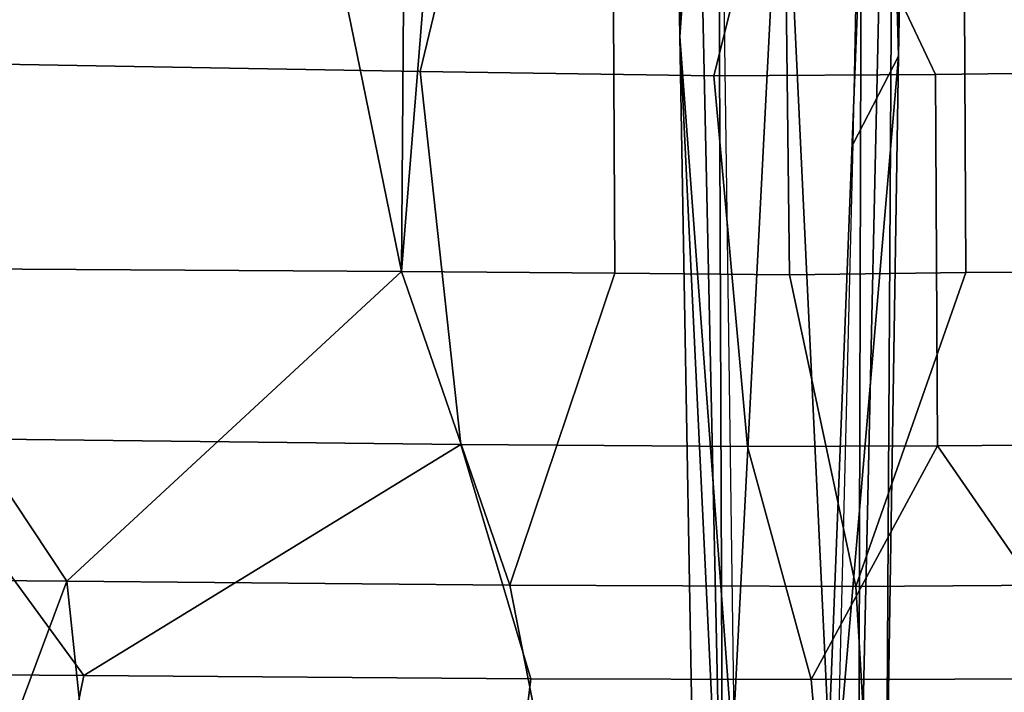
# Model space of a CAD drawing. Header units: millimetres. Extents: x -359 to 363, y -484 to 317.
# Tile 8 of 74: x -99 to 28, y -303 to -216. Entities that reach past the tile are written whole.
import ezdxf

# ---------------------------------------------------------------- set-up
doc = ezdxf.new("R2010")
doc.units = ezdxf.units.MM
doc.layers.add('Layer 01', color=7, linetype='Continuous', true_color=0x000000)

msp = doc.modelspace()

# ---------------------------------------------------------------- linework, layer by layer
at = {"layer": 'Layer 01'}
for points in [[(-4.469, 126.063, 479.001), (-24.22, 72.889, 479.038), (-22.597, -249.078, 479.034), (-0.024, -249.324, 478.999)], [(-0.024, -249.324, 478.999), (22.755, -249.01, 479.032), (20.872, 126.174, 479.028), (-4.469, 126.063, 479.001)], [(49.721, 125.533, 479.137), (20.872, 126.174, 479.028), (22.755, -249.01, 479.032), (51.738, -248.873, 479.149)], [(-47.321, 125.52, 479.127), (-119.741, 91.554, 479.542), (-50.117, -248.859, 479.143)], [(-24.22, 72.889, 479.038), (-47.321, 125.52, 479.127), (-50.117, -248.859, 479.143)], [(-120.159, -248.467, 479.543), (-50.117, -248.859, 479.143), (-119.741, 91.554, 479.542)], [(-24.22, 72.889, 479.038), (-50.117, -248.859, 479.143), (-22.597, -249.078, 479.034)], [(-14.194, -218.499, 112.354), (-15.288, -26.334, 185.713), (-15.884, -115.57, 140.033)], [(-8.634, -334.35, 107.228), (-9.162, -198.112, 156.21), (-15.288, -26.334, 185.713)], [(-8.634, -334.35, 107.228), (-15.288, -26.334, 185.713), (-14.194, -218.499, 112.354)], [(8.211, -232.397, 108.609), (10.714, -100.628, 143.951), (14.034, -221.038, 111.742)], [(15.995, -111.275, 140.939), (14.034, -221.038, 111.742), (10.714, -100.628, 143.951)], [(15.995, -111.275, 140.939), (13.705, -114.902, 163.469), (14.034, -221.038, 111.742)], [(-14.194, -218.499, 112.354), (-15.884, -115.57, 140.033), (-9.373, -151.008, 131.738)], [(8.895, -332.444, 106.374), (12.487, -319.549, 81.342), (13.705, -114.902, 163.469)], [(8.895, -332.444, 106.374), (13.705, -114.902, 163.469), (9.234, -202.49, 154.808)], [(12.487, -319.549, 81.342), (14.034, -221.038, 111.742), (13.705, -114.902, 163.469)], [(-9.373, -151.008, 131.738), (-7.137, -313.193, 83.507), (-14.194, -218.499, 112.354)], [(-115.354, -182.259, 398.572), (-37.792, -181.696, 398.937), (-47.694, -223.035, 398.839), (-119.1, -221.784, 398.497)], [(-37.792, -181.696, 398.937), (0.161, -183.878, 399), (-9.8, -223.573, 398.943), (-47.694, -223.035, 398.839)], [(38.12, -181.36, 398.937), (49.285, -223.049, 398.833), (18.808, -223.414, 398.927), (0.161, -183.878, 399)], [(18.808, -223.414, 398.927), (-9.8, -223.573, 398.943), (0.161, -183.878, 399)], [(-8.634, -334.35, 107.228), (-0.875, -184.081, 163.925), (-9.162, -198.112, 156.21)], [(5.041, -309.281, 118.191), (-0.875, -184.081, 163.925), (-8.634, -334.35, 107.228)], [(9.234, -202.49, 154.808), (-0.875, -184.081, 163.925), (5.041, -309.281, 118.191)], [(8.895, -332.444, 106.374), (9.234, -202.49, 154.808), (5.041, -309.281, 118.191)], [(-8.634, -334.35, 107.228), (-14.194, -218.499, 112.354), (-12.385, -320.864, 80.684)], [(-12.385, -320.864, 80.684), (-14.194, -218.499, 112.354), (-7.137, -313.193, 83.507)], [(14.034, -221.038, 111.742), (12.487, -319.549, 81.342), (6.224, -312.333, 83.596)], [(6.224, -312.333, 83.596), (8.211, -232.397, 108.609), (14.034, -221.038, 111.742)], [(-42.45, -271.226, 397.234), (-113.552, -270.407, 396.88), (-119.1, -221.784, 398.497), (-47.694, -223.035, 398.839)], [(-42.45, -271.226, 397.234), (-47.694, -223.035, 398.839), (-9.8, -223.573, 398.943), (-5.461, -271.477, 397.319)], [(19.072, -271.384, 397.303), (-5.461, -271.477, 397.319), (-9.8, -223.573, 398.943), (18.808, -223.414, 398.927)], [(47.713, -271.196, 397.211), (19.072, -271.384, 397.303), (18.808, -223.414, 398.927), (49.285, -223.049, 398.833)], [(-129.392, -288.59, 478.914), (-93.353, -288.905, 478.722), (-120.159, -248.467, 479.543)], [(-93.353, -288.905, 478.722), (-50.117, -248.859, 479.143), (-120.159, -248.467, 479.543)], [(-93.353, -288.905, 478.722), (-36.119, -289.41, 478.408), (-50.117, -248.859, 479.143)], [(-36.119, -289.41, 478.408), (-22.597, -249.078, 479.034), (-50.117, -248.859, 479.143)], [(-22.597, -249.078, 479.034), (-36.119, -289.41, 478.408), (8.518, -289.56, 478.324), (-0.024, -249.324, 478.999)], [(8.518, -289.56, 478.324), (22.755, -249.01, 479.032), (-0.024, -249.324, 478.999)], [(51.738, -248.873, 479.149), (22.755, -249.01, 479.032), (8.518, -289.56, 478.324), (52.377, -289.297, 478.485)], [(-113.552, -270.407, 396.88), (-42.45, -271.226, 397.234), (-91.12, -301.084, 393.864)], [(-113.552, -270.407, 396.88), (-91.12, -301.084, 393.864), (-108.541, -300.943, 393.771)], [(-33.442, -301.528, 394.164), (-91.12, -301.084, 393.864), (-42.45, -271.226, 397.234)], [(-33.442, -301.528, 394.164), (-42.45, -271.226, 397.234), (-5.461, -271.477, 397.319), (2.763, -301.597, 394.225)], [(-5.461, -271.477, 397.319), (19.072, -271.384, 397.303), (2.763, -301.597, 394.225)], [(19.072, -271.384, 397.303), (39.854, -301.493, 394.139), (2.763, -301.597, 394.225)], [(19.072, -271.384, 397.303), (47.713, -271.196, 397.211), (39.854, -301.493, 394.139)], [(-129.392, -288.59, 478.914), (-132.339, -329.503, 473.613), (-108.513, -329.585, 473.516), (-93.353, -288.905, 478.722)], [(-108.513, -329.585, 473.516), (-89.024, -329.669, 473.412), (-93.353, -288.905, 478.722)], [(-89.024, -329.669, 473.412), (-28.196, -329.891, 473.135), (-36.119, -289.41, 478.408), (-93.353, -288.905, 478.722)], [(-28.196, -329.891, 473.135), (10.939, -329.926, 473.098), (8.518, -289.56, 478.324), (-36.119, -289.41, 478.408)], [(48.55, -329.835, 473.211), (52.377, -289.297, 478.485), (8.518, -289.56, 478.324), (10.939, -329.926, 473.098)], [(-108.541, -300.943, 393.771), (-91.12, -301.084, 393.864), (-96.591, -327.894, 387.171)], [(-108.499, -338.76, 386.794), (-108.541, -300.943, 393.771), (-96.591, -327.894, 387.171)], [(-91.12, -301.084, 393.864), (-33.442, -301.528, 394.164), (-36.633, -328.151, 387.542), (-96.591, -327.894, 387.171)], [(5.112, -328.221, 387.628), (-36.633, -328.151, 387.542), (-33.442, -301.528, 394.164), (2.763, -301.597, 394.225)], [(39.854, -301.493, 394.139), (42.277, -328.135, 387.506), (5.112, -328.221, 387.628), (2.763, -301.597, 394.225)]]:
    msp.add_3dface(points, dxfattribs=at)

doc.saveas('drawing.dxf')
